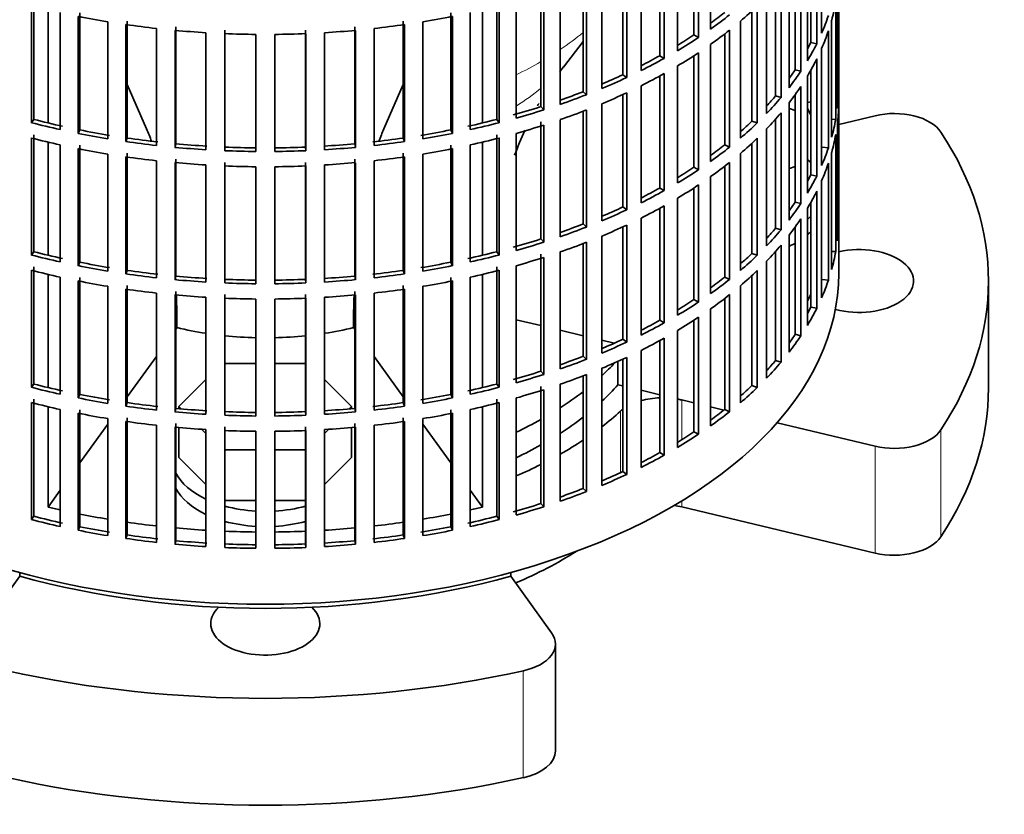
# Model space of a CAD drawing. Header units: millimetres. Extents: x 148 to 904, y -3609 to 2379.
# Tile 3 of 28: x 746 to 904, y -3601 to -3473. Entities that reach past the tile are written whole.
import ezdxf

# ---------------------------------------------------------------- set-up
doc = ezdxf.new("R2010")
doc.units = ezdxf.units.MM
for name, color, linetype in [('M5X8_UNI7687', 7, 'Continuous'), ('VSI134_ADATTATOR', 7, 'Continuous'), ('VSI134_FILTRO_A', 7, 'Continuous'), ('VSI134_SUPPORTO_', 7, 'Continuous')]:
    doc.layers.add(name, color=color, linetype=linetype)

# ---------------------------------------------------------------- blocks, each defined once
blk = doc.blocks.new('SE4')
at = {"layer": 'M5X8_UNI7687', "color": 7, "linetype": 'Continuous', "lineweight": 35}
blk.add_line((872.74, -3486.33), (872.2, -3486.43), dxfattribs=at)
at = {"layer": 'VSI134_ADATTATOR', "color": 7, "linetype": 'Continuous', "lineweight": 35}
for p, q in [((870.24, -3487.71), (869.31, -3487.4)), ((877.24, -3489.95), (883.06, -3488.56)), ((869.31, -3497.02), (870.24, -3496.71)), ((901.24, -3532.22), (901.24, -3515.08)), ((783.72, -3528.3), (778.77, -3528.3)), ((791.7, -3528.3), (786.75, -3528.3)), ((775.71, -3530.9), (771.38, -3535.23)), ((799.09, -3535.23), (794.76, -3530.9)), ((853.99, -3534.64), (852.04, -3534.17)), ((771.38, -3535.23), (771.75, -3535.6)), ((771.38, -3535.23), (771.38, -3535.57)), ((798.72, -3535.6), (799.09, -3535.23)), ((799.09, -3535.23), (799.09, -3535.57)), ((858.8, -3535.79), (856.68, -3535.28)), ((771.38, -3538.6), (771.38, -3543.39)), ((775.03, -3538.88), (775.71, -3539.56)), ((794.76, -3539.56), (795.44, -3538.88)), ((799.09, -3538.6), (799.09, -3543.39)), ((883.06, -3541.6), (867.33, -3537.83)), ((778.77, -3542.15), (783.72, -3542.15)), ((786.75, -3542.15), (791.7, -3542.15)), ((771.38, -3543.39), (775.71, -3547.72)), ((794.76, -3547.72), (799.09, -3543.39)), ((778.77, -3550.32), (783.72, -3550.32)), ((786.75, -3550.32), (791.7, -3550.32)), ((883.06, -3558.74), (852.04, -3551.32)), ((739.3, -3571.56), (745.85, -3562.44)), ((824.63, -3562.44), (831.17, -3571.56)), ((831.78, -3590.47), (831.78, -3573.32))]:
    blk.add_line(p, q, dxfattribs=at)
at = {"layer": 'VSI134_ADATTATOR', "color": 4, "linetype": 'Continuous', "lineweight": 9}
for p, q in [((852.04, -3534.17), (852.04, -3540.55)), ((842.22, -3535.97), (842.22, -3545.83)), ((893.6, -3538.98), (893.6, -3556.12)), ((883.06, -3541.6), (883.06, -3558.74)), ((852.04, -3550.38), (852.04, -3551.32)), ((826.63, -3594.78), (826.63, -3577.64))]:
    blk.add_line(p, q, dxfattribs=at)
at = {"layer": 'VSI134_ADATTATOR', "color": 7, "linetype": 'Continuous', "lineweight": 35}
for centre, major_axis, start_param, end_param in [((886.13, -3492.82), (8, 0), 0.364918, 1.963495), ((785.24, -3515.08), (-116, 0), 2.776675, 3.50651), ((859.74, -3500.38), (15, 0), 0.521345, 0.590756), ((859.74, -3500.38), (15, 0), -0.590756, -0.521345), ((859.74, -3502.83), (15, 0), -0.590756, -0.521345), ((859.74, -3502.83), (15, 0), -0.884183, -0.795584), ((880.49, -3515.08), (-8.75, 0), 1.122102, 5.092936), ((785.24, -3510.99), (63.5, 0), -0.554004, -0.48859), ((785.24, -3510.99), (63.5, 0), -0.730324, -0.638648), ((785.24, -3515.08), (-63.5, 0), -3.695596, -3.613113), ((785.24, -3532.22), (-116, 0), 2.776675, 3.141593), ((848.97, -3538.44), (-8, 0), 4.767108, 5.158), ((848.97, -3538.44), (-8, 0), 4.31969, 4.410413), ((785.24, -3515.08), (67.5, 0), -0.643452, -0.565747), ((848.97, -3538.44), (-8, 0), -0.648388, -0.565747), ((785.24, -3510.99), (63.5, 0), -0.884313, -0.800441), ((785.24, -3515.08), (-63.5, 0), -3.871917, -3.780241), ((886.13, -3537.33), (8, 0), 4.31969, 5.918268), ((785.24, -3515.08), (67.5, 0), -0.794261, -0.71465), ((785.24, -3515.08), (-63.5, 0), -4.025905, -3.942033), ((785.24, -3515.08), (67.5, 0), -0.93196, -0.856451), ((785.24, -3543.39), (15, 0), 3.436597, 4.024349), ((785.24, -3545.84), (15, 0), 3.436597, 4.024349), ((785.24, -3543.39), (15, 0), 4.266752, 4.611291), ((785.24, -3543.39), (15, 0), 4.813487, 5.158026), ((848.97, -3555.59), (-8, 0), 4.31969, 4.478119), ((785.24, -3545.84), (15, 0), 4.266752, 4.611291), ((785.24, -3545.84), (15, 0), 4.813487, 5.158026), ((886.13, -3554.47), (8, 0), 4.31969, 5.918268), ((785.24, -3532.22), (67.5, 0), -0.933211, -0.739599), ((785.24, -3570.07), (-8.75, 0), 0, 3.689392), ((785.24, -3570.07), (-8.75, 0), 5.735386, 6.283185), ((823.78, -3573.32), (-8, 0), 1.935714, 3.534292), ((785.24, -3515.08), (116, 0), 4.347471, 5.077307), ((823.78, -3590.47), (-8, 0), 1.935714, 3.141593), ((785.24, -3532.22), (-116, 0), 1.205879, 1.935714)]:
    blk.add_ellipse(centre, major_axis=major_axis, ratio=0.57735, start_param=start_param, end_param=end_param, dxfattribs=at)
at = {"layer": 'VSI134_FILTRO_A', "color": 7, "linetype": 'Continuous', "lineweight": 35}
for p, q in [((877.24, -3513.85), (877.24, -3349.74)), ((854.73, -3457.21), (854.73, -3475.99)), ((856.68, -3455.87), (856.68, -3474.65)), ((874.48, -3456.53), (874.48, -3475.31)), ((853.99, -3457.7), (853.99, -3475.6)), ((873.7, -3458.22), (873.7, -3477)), ((851.35, -3459.34), (851.35, -3478.12)), ((872.74, -3460.03), (872.74, -3476.83)), ((848.54, -3460.95), (848.54, -3478.93)), ((849.21, -3460.58), (849.21, -3479.35)), ((872.2, -3460.98), (872.2, -3479.75)), ((845.53, -3462.53), (845.53, -3481.3)), ((871.16, -3462.62), (871.16, -3481.4)), ((842.6, -3463.93), (842.6, -3481.97)), ((843.21, -3463.65), (843.21, -3482.43)), ((870.24, -3463.96), (870.24, -3481.18)), ((836.22, -3466.62), (836.22, -3484.7)), ((836.76, -3466.41), (836.76, -3485.19)), ((839.24, -3465.41), (839.24, -3484.19)), ((869.25, -3465.29), (869.25, -3484.06)), ((877.23, -3465.74), (877.23, -3484.51)), ((832.54, -3467.96), (832.54, -3486.74)), ((867.08, -3467.89), (867.08, -3485.38)), ((867.97, -3466.87), (867.97, -3485.65)), ((829.46, -3468.32), (829.46, -3487.1)), ((829.92, -3468.83), (829.92, -3487.61)), ((865.66, -3469.43), (865.66, -3488.21)), ((877.01, -3468.62), (877.01, -3487.4)), ((747.73, -3470.91), (747.73, -3489.69)), ((748.12, -3470.37), (748.12, -3489.15)), ((822.36, -3470.37), (822.36, -3489.15)), ((822.74, -3470.91), (822.74, -3489.69)), ((825.49, -3470.17), (825.49, -3488.95)), ((864.14, -3470.94), (864.14, -3489.72)), ((876.74, -3470.36), (876.74, -3489.14)), ((752.35, -3472.01), (752.35, -3490.79)), ((755.2, -3472.61), (755.2, -3491.39)), ((755.5, -3472.06), (755.5, -3490.84)), ((814.98, -3472.06), (814.98, -3490.84)), ((815.28, -3472.61), (815.28, -3491.39)), ((818.12, -3472.01), (818.12, -3490.79)), ((863.3, -3471.74), (863.3, -3489.41)), ((759.97, -3473.48), (759.97, -3492.26)), ((762.89, -3473.93), (762.89, -3492.71)), ((763.11, -3473.37), (763.11, -3492.14)), ((767.77, -3474.55), (767.77, -3493.33)), ((770.89, -3474.28), (770.89, -3493.06)), ((799.59, -3474.28), (799.59, -3493.06)), ((802.7, -3474.55), (802.7, -3493.33)), ((807.37, -3473.37), (807.37, -3492.14)), ((807.58, -3473.93), (807.58, -3492.71)), ((810.51, -3473.48), (810.51, -3492.26)), ((861.46, -3473.38), (861.46, -3492.16)), ((876.09, -3473.22), (876.09, -3492)), ((770.76, -3474.86), (770.76, -3493.64)), ((775.71, -3475.23), (775.71, -3494.01)), ((778.73, -3475.39), (778.73, -3494.17)), ((778.77, -3474.81), (778.77, -3493.59)), ((783.72, -3475.51), (783.72, -3494.29)), ((786.75, -3475.51), (786.75, -3494.29)), ((791.7, -3474.81), (791.7, -3493.59)), ((791.75, -3475.39), (791.75, -3494.17)), ((794.76, -3475.23), (794.76, -3494.01)), ((799.72, -3474.86), (799.72, -3493.64)), ((853.99, -3475.6), (854.73, -3475.99)), ((858.93, -3475.43), (858.93, -3493.24)), ((859.72, -3474.81), (859.72, -3493.59)), ((875.56, -3474.94), (875.56, -3493.72)), ((856.68, -3477.1), (856.68, -3495.88)), ((872.74, -3476.83), (873.7, -3477)), ((874.48, -3477.76), (874.48, -3496.54)), ((848.54, -3478.93), (849.21, -3479.35)), ((853.99, -3478.92), (853.99, -3496.83)), ((854.73, -3478.44), (854.73, -3497.22)), ((851.35, -3480.57), (851.35, -3499.35)), ((873.7, -3479.45), (873.7, -3498.23)), ((842.6, -3481.97), (843.21, -3482.43)), ((848.54, -3482.18), (848.54, -3500.16)), ((849.21, -3481.8), (849.21, -3500.58)), ((870.24, -3481.18), (871.16, -3481.4)), ((872.2, -3482.2), (872.2, -3500.98)), ((872.74, -3481.26), (872.74, -3498.06)), ((845.53, -3483.75), (845.53, -3502.53)), ((871.16, -3483.85), (871.16, -3502.63)), ((836.22, -3484.7), (836.76, -3485.19)), ((842.6, -3485.16), (842.6, -3503.2)), ((843.21, -3484.88), (843.21, -3503.66)), ((867.08, -3485.38), (867.97, -3485.65)), ((870.24, -3485.19), (870.24, -3502.41)), ((877.01, -3484.51), (877.23, -3484.51)), ((829.46, -3487.1), (829.92, -3487.61)), ((839.24, -3486.64), (839.24, -3505.41)), ((869.25, -3486.51), (869.25, -3505.29)), ((877.23, -3486.96), (877.23, -3505.74)), ((836.22, -3487.85), (836.22, -3505.93)), ((836.76, -3487.64), (836.76, -3506.42)), ((867.97, -3488.1), (867.97, -3506.88)), ((748.12, -3489.15), (747.73, -3489.69)), ((822.36, -3489.15), (822.74, -3489.69)), ((829.46, -3489.55), (829.46, -3508.33)), ((829.92, -3490.06), (829.92, -3508.84)), ((832.54, -3489.19), (832.54, -3507.97)), ((863.3, -3489.41), (864.14, -3489.72)), ((867.08, -3489.12), (867.08, -3506.61)), ((876.09, -3489.09), (876.74, -3489.14)), ((877.01, -3489.85), (877.01, -3508.63)), ((748.12, -3491.6), (748.12, -3510.38)), ((755.5, -3490.84), (755.2, -3491.39)), ((814.98, -3490.84), (815.28, -3491.39)), ((822.36, -3491.6), (822.36, -3510.38)), ((825.49, -3491.4), (825.49, -3510.18)), ((865.66, -3490.66), (865.66, -3509.44)), ((876.74, -3491.59), (876.74, -3510.37)), ((747.73, -3492.13), (747.73, -3510.91)), ((752.35, -3493.24), (752.35, -3512.02)), ((755.5, -3493.29), (755.5, -3512.07)), ((763.11, -3492.14), (762.89, -3492.71)), ((770.89, -3493.06), (770.76, -3493.64)), ((799.59, -3493.06), (799.72, -3493.64)), ((807.37, -3492.14), (807.58, -3492.71)), ((814.98, -3493.29), (814.98, -3512.07)), ((818.12, -3493.24), (818.12, -3512.02)), ((822.74, -3492.13), (822.74, -3510.91)), ((858.93, -3493.24), (859.72, -3493.59)), ((863.3, -3492.97), (863.3, -3510.64)), ((864.14, -3492.17), (864.14, -3510.95)), ((755.2, -3493.84), (755.2, -3512.62)), ((759.97, -3494.71), (759.97, -3513.48)), ((763.11, -3494.59), (763.11, -3513.37)), ((778.77, -3493.59), (778.73, -3494.17)), ((791.7, -3493.59), (791.75, -3494.17)), ((807.37, -3494.59), (807.37, -3513.37)), ((810.51, -3494.71), (810.51, -3513.48)), ((815.28, -3493.84), (815.28, -3512.62)), ((861.46, -3494.61), (861.46, -3513.39)), ((874.59, -3493.6), (875.56, -3493.72)), ((876.09, -3494.45), (876.09, -3513.23)), ((762.89, -3495.16), (762.89, -3513.94)), ((767.77, -3495.78), (767.77, -3514.56)), ((770.76, -3496.09), (770.76, -3514.87)), ((770.89, -3495.51), (770.89, -3514.29)), ((775.71, -3496.46), (775.71, -3515.24)), ((778.73, -3496.62), (778.73, -3515.39)), ((778.77, -3496.04), (778.77, -3514.82)), ((791.7, -3496.04), (791.7, -3514.82)), ((791.75, -3496.62), (791.75, -3515.39)), ((794.76, -3496.46), (794.76, -3515.24)), ((799.59, -3495.51), (799.59, -3514.29)), ((799.72, -3496.09), (799.72, -3514.87)), ((802.7, -3495.78), (802.7, -3514.56)), ((807.58, -3495.16), (807.58, -3513.94)), ((858.93, -3496.66), (858.93, -3514.47)), ((859.72, -3496.04), (859.72, -3514.82)), ((875.56, -3496.17), (875.56, -3514.95)), ((783.72, -3496.74), (783.72, -3515.52)), ((786.75, -3496.74), (786.75, -3515.52)), ((853.99, -3496.83), (854.73, -3497.22)), ((872.74, -3498.06), (873.7, -3498.23)), ((854.73, -3499.67), (854.73, -3518.45)), ((856.68, -3498.33), (856.68, -3517.11)), ((874.48, -3498.99), (874.48, -3517.77)), ((848.54, -3500.16), (849.21, -3500.58)), ((853.99, -3500.15), (853.99, -3518.06)), ((873.7, -3500.68), (873.7, -3519.46)), ((849.21, -3503.03), (849.21, -3521.81)), ((851.35, -3501.8), (851.35, -3520.58)), ((870.24, -3502.41), (871.16, -3502.63)), ((872.74, -3502.49), (872.74, -3519.29)), ((842.6, -3503.2), (843.21, -3503.66)), ((848.54, -3503.41), (848.54, -3521.39)), ((872.2, -3503.43), (872.2, -3522.21)), ((836.22, -3505.93), (836.76, -3506.42)), ((843.21, -3506.11), (843.21, -3524.89)), ((845.53, -3504.98), (845.53, -3523.76)), ((871.16, -3505.08), (871.16, -3523.86)), ((877.01, -3505.74), (877.23, -3505.74)), ((842.6, -3506.39), (842.6, -3524.43)), ((867.08, -3506.61), (867.97, -3506.88)), ((869.25, -3507.74), (869.25, -3526.52)), ((870.24, -3506.42), (870.24, -3523.63)), ((829.46, -3508.33), (829.92, -3508.84)), ((836.22, -3509.08), (836.22, -3527.16)), ((836.76, -3508.87), (836.76, -3527.65)), ((839.24, -3507.86), (839.24, -3526.64)), ((867.97, -3509.33), (867.97, -3528.11)), ((748.12, -3510.38), (747.73, -3510.91)), ((822.36, -3510.38), (822.74, -3510.91)), ((829.46, -3510.78), (829.46, -3529.56)), ((832.54, -3510.42), (832.54, -3529.2)), ((863.3, -3510.64), (864.14, -3510.95)), ((867.08, -3510.35), (867.08, -3527.84)), ((876.09, -3510.32), (876.74, -3510.37)), ((755.5, -3512.07), (755.2, -3512.62)), ((814.98, -3512.07), (815.28, -3512.62)), ((829.92, -3511.29), (829.92, -3530.07)), ((865.66, -3511.89), (865.66, -3530.67)), ((747.73, -3513.36), (747.73, -3532.14)), ((748.12, -3512.83), (748.12, -3531.61)), ((763.11, -3513.37), (762.89, -3513.94)), ((807.37, -3513.37), (807.58, -3513.94)), ((822.36, -3512.83), (822.36, -3531.61)), ((822.74, -3513.36), (822.74, -3532.14)), ((825.49, -3512.63), (825.49, -3531.4)), ((864.14, -3513.4), (864.14, -3532.18)), ((752.35, -3514.47), (752.35, -3533.25)), ((755.2, -3515.07), (755.2, -3533.85)), ((755.5, -3514.52), (755.5, -3533.29)), ((770.89, -3514.29), (770.76, -3514.87)), ((778.77, -3514.82), (778.73, -3515.39)), ((791.7, -3514.82), (791.75, -3515.39)), ((799.59, -3514.29), (799.72, -3514.87)), ((814.98, -3514.52), (814.98, -3533.29)), ((815.28, -3515.07), (815.28, -3533.85)), ((818.12, -3514.47), (818.12, -3533.25)), ((858.93, -3514.47), (859.72, -3514.82)), ((863.3, -3514.2), (863.3, -3531.87)), ((874.59, -3514.83), (875.56, -3514.95)), ((759.97, -3515.93), (759.97, -3534.71)), ((762.89, -3516.39), (762.89, -3535.17)), ((763.11, -3515.82), (763.11, -3534.6)), ((767.77, -3517.01), (767.77, -3535.79)), ((770.89, -3516.74), (770.89, -3535.52)), ((799.59, -3516.74), (799.59, -3535.52)), ((802.7, -3517.01), (802.7, -3535.79)), ((807.37, -3515.82), (807.37, -3534.6)), ((807.58, -3516.39), (807.58, -3535.17)), ((810.51, -3515.93), (810.51, -3534.71)), ((861.46, -3515.84), (861.46, -3534.62)), ((770.76, -3517.32), (770.76, -3536.09)), ((775.71, -3517.69), (775.71, -3536.47)), ((778.73, -3517.84), (778.73, -3536.62)), ((778.77, -3517.27), (778.77, -3536.05)), ((783.72, -3517.97), (783.72, -3536.75)), ((786.75, -3517.97), (786.75, -3536.75)), ((791.7, -3517.27), (791.7, -3536.05)), ((791.75, -3517.84), (791.75, -3536.62)), ((794.76, -3517.69), (794.76, -3536.47)), ((799.72, -3517.32), (799.72, -3536.09)), ((853.99, -3518.06), (854.73, -3518.45)), ((858.93, -3517.89), (858.93, -3535.7)), ((859.72, -3517.27), (859.72, -3536.05)), ((856.68, -3519.56), (856.68, -3538.34)), ((872.74, -3519.29), (873.7, -3519.46)), ((848.54, -3521.39), (849.21, -3521.81)), ((853.99, -3521.38), (853.99, -3539.29)), ((854.73, -3520.9), (854.73, -3539.68)), ((851.35, -3523.03), (851.35, -3541.81)), ((842.6, -3524.43), (843.21, -3524.89)), ((848.54, -3524.64), (848.54, -3542.62)), ((849.21, -3524.26), (849.21, -3543.04)), ((870.24, -3523.63), (871.16, -3523.86)), ((845.53, -3526.21), (845.53, -3544.99)), ((836.22, -3527.16), (836.76, -3527.65)), ((842.6, -3527.62), (842.6, -3545.66)), ((843.21, -3527.34), (843.21, -3546.12)), ((867.08, -3527.84), (867.97, -3528.11)), ((829.46, -3529.56), (829.92, -3530.07)), ((839.24, -3529.09), (839.24, -3547.87)), ((836.22, -3530.3), (836.22, -3548.39)), ((836.76, -3530.1), (836.76, -3548.88)), ((748.12, -3531.61), (747.73, -3532.14)), ((822.36, -3531.61), (822.74, -3532.14)), ((829.46, -3532.01), (829.46, -3550.79)), ((829.92, -3532.52), (829.92, -3551.3)), ((832.54, -3531.65), (832.54, -3550.43)), ((863.3, -3531.87), (864.14, -3532.18)), ((747.73, -3534.59), (747.73, -3553.37)), ((748.12, -3534.06), (748.12, -3552.84)), ((755.5, -3533.29), (755.2, -3533.85)), ((763.11, -3534.6), (762.89, -3535.17)), ((807.37, -3534.6), (807.58, -3535.17)), ((814.98, -3533.29), (815.28, -3533.85)), ((822.36, -3534.06), (822.36, -3552.84)), ((822.74, -3534.59), (822.74, -3553.37)), ((825.49, -3533.85), (825.49, -3552.63)), ((752.35, -3535.7), (752.35, -3554.48)), ((755.5, -3535.74), (755.5, -3554.52)), ((770.89, -3535.52), (770.76, -3536.09)), ((778.77, -3536.05), (778.73, -3536.62)), ((791.7, -3536.05), (791.75, -3536.62)), ((799.59, -3535.52), (799.72, -3536.09)), ((814.98, -3535.74), (814.98, -3554.52)), ((818.12, -3535.7), (818.12, -3554.48)), ((858.93, -3535.7), (859.72, -3536.05)), ((755.2, -3536.3), (755.2, -3555.07)), ((759.97, -3537.16), (759.97, -3555.94)), ((762.89, -3537.62), (762.89, -3556.4)), ((763.11, -3537.05), (763.11, -3555.83)), ((807.37, -3537.05), (807.37, -3555.83)), ((807.58, -3537.62), (807.58, -3556.4)), ((810.51, -3537.16), (810.51, -3555.94)), ((815.28, -3536.3), (815.28, -3555.07)), ((767.77, -3538.24), (767.77, -3557.02)), ((770.76, -3538.54), (770.76, -3557.32)), ((770.89, -3537.97), (770.89, -3556.75)), ((775.71, -3538.92), (775.71, -3557.7)), ((778.73, -3539.07), (778.73, -3557.85)), ((778.77, -3538.5), (778.77, -3557.28)), ((783.72, -3539.2), (783.72, -3557.98)), ((786.75, -3539.2), (786.75, -3557.98)), ((791.7, -3538.5), (791.7, -3557.28)), ((791.75, -3539.07), (791.75, -3557.85)), ((794.76, -3538.92), (794.76, -3557.7)), ((799.59, -3537.97), (799.59, -3556.75)), ((799.72, -3538.54), (799.72, -3557.32)), ((802.7, -3538.24), (802.7, -3557.02)), ((853.99, -3539.29), (854.73, -3539.68)), ((848.54, -3542.62), (849.21, -3543.04)), ((842.6, -3545.66), (843.21, -3546.12)), ((836.22, -3548.39), (836.76, -3548.88)), ((829.46, -3550.79), (829.92, -3551.3)), ((748.12, -3552.84), (747.73, -3553.37)), ((822.36, -3552.84), (822.74, -3553.37)), ((755.5, -3554.52), (755.2, -3555.07)), ((814.98, -3554.52), (815.28, -3555.07)), ((763.11, -3555.83), (762.89, -3556.4)), ((807.37, -3555.83), (807.58, -3556.4)), ((770.89, -3556.75), (770.76, -3557.32)), ((778.77, -3557.28), (778.73, -3557.85)), ((791.7, -3557.28), (791.75, -3557.85)), ((799.59, -3556.75), (799.72, -3557.32))]:
    blk.add_line(p, q, dxfattribs=at)
for centre, major_axis, start_param, end_param in [((785.24, -3443.63), (92, 0), -0.594409, -0.540055), ((785.24, -3464.86), (92, 0), -0.158077, -0.103722), ((785.24, -3422.4), (-92, 0), 1.238186, 1.292541), ((785.24, -3422.4), (92, 0), -1.292541, -1.238186), ((785.24, -3441.18), (91, 0), -0.668018, -0.627022), ((785.24, -3441.18), (92, 0), -0.681676, -0.627321), ((785.24, -3462.41), (92, 0), -0.245343, -0.190989), ((785.24, -3422.4), (-92, 0), 1.325453, 1.379807), ((785.24, -3422.4), (92, 0), -1.379807, -1.325453), ((785.24, -3422.4), (-92, 0), 1.412719, 1.467074), ((785.24, -3422.4), (-92, 0), 1.499986, 1.55434), ((785.24, -3422.4), (92, 0), 4.728845, 4.783199), ((785.24, -3422.4), (92, 0), -1.467074, -1.412719), ((785.24, -3441.18), (91, 0), -0.757518, -0.714289), ((785.24, -3441.18), (92, 0), -0.768942, -0.714588), ((785.24, -3443.63), (92, 0), -0.681676, -0.627321), ((785.24, -3464.86), (92, 0), -0.245343, -0.190989), ((785.24, -3462.41), (91, 0), -0.299174, -0.277957), ((785.24, -3462.41), (92, 0), -0.33261, -0.278255), ((785.24, -3441.18), (91, 0), -0.846635, -0.801555), ((785.24, -3443.63), (92, 0), -0.768942, -0.714588), ((785.24, -3441.18), (92, 0), -0.856209, -0.801854), ((785.24, -3464.86), (92, 0), -0.33261, -0.278255), ((785.24, -3441.18), (91, 0), -0.935485, -0.888822), ((785.24, -3441.18), (92, 0), -0.943475, -0.889121), ((785.24, -3443.63), (92, 0), -0.856209, -0.801854), ((785.24, -3462.41), (91, 0), -0.394539, -0.365223), ((785.24, -3462.41), (92, 0), -0.419876, -0.365522), ((785.24, -3464.86), (92, 0), -0.419876, -0.365522), ((785.24, -3441.18), (91, 0), -1.024141, -0.976088), ((785.24, -3441.18), (92, 0), -1.030742, -0.976387), ((785.24, -3443.63), (92, 0), -0.943475, -0.889121), ((785.24, -3462.41), (91, 0), -0.486998, -0.45249), ((785.24, -3462.41), (92, 0), -0.507143, -0.452788), ((785.24, -3483.64), (92, 0), 6.212375, 6.266729), ((785.24, -3441.18), (91, 0), -1.118307, -1.063355), ((785.24, -3486.09), (92, 0), 6.212375, 6.266729), ((785.24, -3441.18), (92, 0), -1.118008, -1.063654), ((785.24, -3443.63), (92, 0), -1.030742, -0.976387), ((785.24, -3464.86), (92, 0), -0.507143, -0.452788), ((785.24, -3441.18), (-92, 0), 1.15092, 1.205275), ((785.24, -3441.18), (-91, 0), 1.150621, 1.205573), ((785.24, -3441.18), (91, 0), -1.205573, -1.150621), ((785.24, -3441.18), (92, 0), -1.205275, -1.15092), ((785.24, -3443.63), (92, 0), -1.118008, -1.063654), ((785.24, -3462.41), (91, 0), -0.577951, -0.539756), ((785.24, -3462.41), (92, 0), -0.594409, -0.540055), ((785.24, -3483.64), (92, 0), -0.158077, -0.103722), ((785.24, -3441.18), (-92, 0), 1.238186, 1.292541), ((785.24, -3441.18), (-91, 0), 1.237888, 1.29284), ((785.24, -3441.18), (91, 0), -1.29284, -1.237888), ((785.24, -3441.18), (92, 0), -1.292541, -1.238186), ((785.24, -3486.09), (92, 0), -0.158077, -0.103722), ((785.24, -3443.63), (-92, 0), 1.15092, 1.205275), ((785.24, -3441.18), (-92, 0), 1.325453, 1.379807), ((785.24, -3441.18), (-91, 0), 1.325154, 1.380106), ((785.24, -3441.18), (-91, 0), 1.412421, 1.467373), ((785.24, -3441.18), (91, 0), -1.467373, -1.412421), ((785.24, -3441.18), (91, 0), -1.380106, -1.325154), ((785.24, -3441.18), (92, 0), -1.379807, -1.325453), ((785.24, -3443.63), (92, 0), -1.205275, -1.15092), ((785.24, -3462.41), (91, 0), -0.668018, -0.627022), ((785.24, -3464.86), (92, 0), -0.594409, -0.540055), ((785.24, -3443.63), (-92, 0), 1.238186, 1.292541), ((785.24, -3441.18), (-92, 0), 1.412719, 1.467074), ((785.24, -3441.18), (-92, 0), 1.499986, 1.55434), ((785.24, -3441.18), (-91, 0), 1.499687, 1.554639), ((785.24, -3441.18), (91, 0), 4.728546, 4.783498), ((785.24, -3441.18), (92, 0), 4.728845, 4.783199), ((785.24, -3441.18), (92, 0), -1.467074, -1.412719), ((785.24, -3443.63), (92, 0), -1.292541, -1.238186), ((785.24, -3462.41), (92, 0), -0.681676, -0.627321), ((785.24, -3483.64), (92, 0), -0.245343, -0.190989), ((785.24, -3443.63), (-92, 0), 1.325453, 1.379807), ((785.24, -3443.63), (-92, 0), 1.412719, 1.467074), ((785.24, -3443.63), (-92, 0), 1.499986, 1.55434), ((785.24, -3443.63), (92, 0), 4.728845, 4.783199), ((785.24, -3443.63), (92, 0), -1.467074, -1.412719), ((785.24, -3443.63), (92, 0), -1.379807, -1.325453), ((785.24, -3464.86), (92, 0), -0.681676, -0.627321), ((785.24, -3486.09), (92, 0), -0.245343, -0.190989), ((785.24, -3462.41), (91, 0), -0.757518, -0.714289), ((785.24, -3462.41), (92, 0), -0.768942, -0.714588), ((785.24, -3483.64), (91, 0), -0.299174, -0.277957), ((785.24, -3483.64), (92, 0), -0.33261, -0.278255), ((785.24, -3464.86), (92, 0), -0.768942, -0.714588), ((785.24, -3462.41), (91, 0), -0.846635, -0.801555), ((785.24, -3462.41), (92, 0), -0.856209, -0.801854), ((785.24, -3486.09), (92, 0), -0.33261, -0.278255), ((785.24, -3464.86), (92, 0), -0.856209, -0.801854), ((785.24, -3483.64), (91, 0), -0.394539, -0.365223), ((785.24, -3483.64), (92, 0), -0.419876, -0.365522), ((785.24, -3462.41), (91, 0), -0.935485, -0.888822), ((785.24, -3462.41), (92, 0), -0.943475, -0.889121), ((785.24, -3462.41), (91, 0), -1.024141, -0.976088), ((785.24, -3464.86), (92, 0), -0.943475, -0.889121), ((785.24, -3486.09), (92, 0), -0.419876, -0.365522), ((785.24, -3504.87), (92, 0), 6.212375, 6.266729), ((785.24, -3462.41), (92, 0), -1.030742, -0.976387), ((785.24, -3483.64), (91, 0), -0.486998, -0.45249), ((785.24, -3483.64), (92, 0), -0.507143, -0.452788), ((785.24, -3462.41), (91, 0), -1.118307, -1.063355), ((785.24, -3462.41), (92, 0), -1.118008, -1.063654), ((785.24, -3464.86), (92, 0), -1.030742, -0.976387), ((785.24, -3486.09), (92, 0), -0.507143, -0.452788), ((785.24, -3462.41), (-92, 0), 1.15092, 1.205275), ((785.24, -3462.41), (-91, 0), 1.150621, 1.205573), ((785.24, -3462.41), (91, 0), -1.205573, -1.150621), ((785.24, -3462.41), (92, 0), -1.205275, -1.15092), ((785.24, -3483.64), (91, 0), -0.577951, -0.539756), ((785.24, -3504.87), (92, 0), -0.158077, -0.103722), ((785.24, -3462.41), (-91, 0), 1.237888, 1.29284), ((785.24, -3462.41), (91, 0), -1.29284, -1.237888), ((785.24, -3464.86), (92, 0), -1.118008, -1.063654), ((785.24, -3483.64), (92, 0), -0.594409, -0.540055), ((785.24, -3513.85), (-92, 0), 0, 3.141593), ((785.24, -3464.86), (-92, 0), 1.15092, 1.205275), ((785.24, -3462.41), (-92, 0), 1.238186, 1.292541), ((785.24, -3462.41), (-92, 0), 1.325453, 1.379807), ((785.24, -3462.41), (-91, 0), 1.325154, 1.380106), ((785.24, -3462.41), (91, 0), -1.380106, -1.325154), ((785.24, -3462.41), (92, 0), -1.379807, -1.325453), ((785.24, -3462.41), (92, 0), -1.292541, -1.238186), ((785.24, -3464.86), (92, 0), -1.205275, -1.15092), ((785.24, -3486.09), (92, 0), -0.594409, -0.540055), ((785.24, -3464.86), (-92, 0), 1.238186, 1.292541), ((785.24, -3462.41), (-92, 0), 1.412719, 1.467074), ((785.24, -3462.41), (-91, 0), 1.412421, 1.467373), ((785.24, -3462.41), (-92, 0), 1.499986, 1.55434), ((785.24, -3462.41), (-91, 0), 1.499687, 1.554639), ((785.24, -3462.41), (91, 0), 4.728546, 4.783498), ((785.24, -3462.41), (92, 0), 4.728845, 4.783199), ((785.24, -3462.41), (91, 0), -1.467373, -1.412421), ((785.24, -3462.41), (92, 0), -1.467074, -1.412719), ((785.24, -3464.86), (92, 0), -1.292541, -1.238186), ((785.24, -3483.64), (91, 0), -0.668018, -0.627022), ((785.24, -3483.64), (92, 0), -0.681676, -0.627321), ((785.24, -3504.87), (92, 0), -0.245343, -0.190989), ((785.24, -3464.86), (-92, 0), 1.325453, 1.379807), ((785.24, -3464.86), (92, 0), -1.379807, -1.325453), ((785.24, -3464.86), (-92, 0), 1.412719, 1.467074), ((785.24, -3464.86), (-92, 0), 1.499986, 1.55434), ((785.24, -3464.86), (92, 0), 4.728845, 4.783199), ((785.24, -3464.86), (92, 0), -1.467074, -1.412719), ((785.24, -3483.64), (91, 0), -0.757518, -0.714289), ((785.24, -3483.64), (92, 0), -0.768942, -0.714588), ((785.24, -3486.09), (92, 0), -0.681676, -0.627321), ((785.24, -3504.87), (91, 0), -0.299174, -0.277957), ((785.24, -3504.87), (92, 0), -0.33261, -0.278255), ((785.24, -3483.64), (91, 0), -0.846635, -0.801555), ((785.24, -3483.64), (92, 0), -0.856209, -0.801854), ((785.24, -3486.09), (92, 0), -0.768942, -0.714588), ((785.24, -3483.64), (91, 0), -0.935485, -0.888822), ((785.24, -3483.64), (92, 0), -0.943475, -0.889121), ((785.24, -3486.09), (92, 0), -0.856209, -0.801854), ((785.24, -3504.87), (91, 0), -0.394539, -0.365223), ((785.24, -3504.87), (92, 0), -0.419876, -0.365522), ((785.24, -3483.64), (91, 0), -1.024141, -0.976088), ((785.24, -3483.64), (92, 0), -1.030742, -0.976387), ((785.24, -3486.09), (92, 0), -0.943475, -0.889121), ((785.24, -3504.87), (91, 0), -0.486998, -0.45249), ((785.24, -3504.87), (92, 0), -0.507143, -0.452788), ((785.24, -3483.64), (91, 0), -1.118307, -1.063355), ((785.24, -3483.64), (92, 0), -1.118008, -1.063654), ((785.24, -3486.09), (92, 0), -1.030742, -0.976387), ((785.24, -3483.64), (-92, 0), 1.15092, 1.205275), ((785.24, -3483.64), (-91, 0), 1.150621, 1.205573), ((785.24, -3483.64), (91, 0), -1.205573, -1.150621), ((785.24, -3483.64), (92, 0), -1.205275, -1.15092), ((785.24, -3486.09), (92, 0), -1.118008, -1.063654), ((785.24, -3504.87), (91, 0), -0.577951, -0.539756), ((785.24, -3504.87), (92, 0), -0.594409, -0.540055), ((785.24, -3486.09), (-92, 0), 1.15092, 1.205275), ((785.24, -3483.64), (-92, 0), 1.238186, 1.292541), ((785.24, -3483.64), (-91, 0), 1.237888, 1.29284), ((785.24, -3483.64), (-91, 0), 1.325154, 1.380106), ((785.24, -3483.64), (91, 0), -1.380106, -1.325154), ((785.24, -3483.64), (91, 0), -1.29284, -1.237888), ((785.24, -3483.64), (92, 0), -1.292541, -1.238186), ((785.24, -3486.09), (92, 0), -1.205275, -1.15092), ((785.24, -3483.64), (-92, 0), 1.325453, 1.379807), ((785.24, -3483.64), (-92, 0), 1.412719, 1.467074), ((785.24, -3483.64), (-91, 0), 1.412421, 1.467373), ((785.24, -3483.64), (-91, 0), 1.499687, 1.554639), ((785.24, -3483.64), (91, 0), 4.728546, 4.783498), ((785.24, -3483.64), (91, 0), -1.467373, -1.412421), ((785.24, -3483.64), (92, 0), -1.467074, -1.412719), ((785.24, -3483.64), (92, 0), -1.379807, -1.325453), ((785.24, -3504.87), (91, 0), -0.668018, -0.627022), ((785.24, -3504.87), (92, 0), -0.681676, -0.627321), ((785.24, -3486.09), (-92, 0), 1.238186, 1.292541), ((785.24, -3486.09), (-92, 0), 1.325453, 1.379807), ((785.24, -3483.64), (-92, 0), 1.499986, 1.55434), ((785.24, -3483.64), (92, 0), 4.728845, 4.783199), ((785.24, -3486.09), (92, 0), -1.379807, -1.325453), ((785.24, -3486.09), (92, 0), -1.292541, -1.238186), ((785.24, -3486.09), (-92, 0), 1.412719, 1.467074), ((785.24, -3486.09), (-92, 0), 1.499986, 1.55434), ((785.24, -3486.09), (92, 0), 4.728845, 4.783199), ((785.24, -3486.09), (92, 0), -1.467074, -1.412719), ((785.24, -3504.87), (91, 0), -0.757518, -0.714289), ((785.24, -3504.87), (92, 0), -0.768942, -0.714588), ((785.24, -3504.87), (91, 0), -0.846635, -0.801555), ((785.24, -3504.87), (92, 0), -0.856209, -0.801854), ((785.24, -3504.87), (91, 0), -0.935485, -0.888822), ((785.24, -3504.87), (92, 0), -0.943475, -0.889121), ((785.24, -3504.87), (91, 0), -1.024141, -0.976088), ((785.24, -3504.87), (92, 0), -1.030742, -0.976387), ((785.24, -3504.87), (91, 0), -1.118307, -1.063355), ((785.24, -3504.87), (92, 0), -1.118008, -1.063654), ((785.24, -3504.87), (-92, 0), 1.15092, 1.205275), ((785.24, -3504.87), (-91, 0), 1.150621, 1.205573), ((785.24, -3504.87), (91, 0), -1.205573, -1.150621), ((785.24, -3504.87), (92, 0), -1.205275, -1.15092), ((785.24, -3504.87), (-92, 0), 1.238186, 1.292541), ((785.24, -3504.87), (-91, 0), 1.237888, 1.29284), ((785.24, -3504.87), (91, 0), -1.29284, -1.237888), ((785.24, -3504.87), (92, 0), -1.292541, -1.238186), ((785.24, -3504.87), (-92, 0), 1.325453, 1.379807), ((785.24, -3504.87), (-91, 0), 1.325154, 1.380106), ((785.24, -3504.87), (91, 0), -1.380106, -1.325154), ((785.24, -3504.87), (92, 0), -1.379807, -1.325453), ((785.24, -3504.87), (-92, 0), 1.412719, 1.467074), ((785.24, -3504.87), (-91, 0), 1.412421, 1.467373), ((785.24, -3504.87), (-92, 0), 1.499986, 1.55434), ((785.24, -3504.87), (-91, 0), 1.499687, 1.554639), ((785.24, -3504.87), (91, 0), 4.728546, 4.783498), ((785.24, -3504.87), (92, 0), 4.728845, 4.783199), ((785.24, -3504.87), (91, 0), -1.467373, -1.412421), ((785.24, -3504.87), (92, 0), -1.467074, -1.412719)]:
    blk.add_ellipse(centre, major_axis=major_axis, ratio=0.57735, start_param=start_param, end_param=end_param, dxfattribs=at)
at = {"layer": 'VSI134_SUPPORTO_', "color": 7, "linetype": 'Continuous', "lineweight": 35}
for p, q in [((750.41, -3489.72), (750.41, -3471.57)), ((820.06, -3471.57), (820.06, -3489.72)), ((833.05, -3480.74), (836.22, -3476.66)), ((766.21, -3490.66), (763.11, -3483.53)), ((804.27, -3490.66), (807.37, -3483.53)), ((750.41, -3510.95), (750.41, -3492.8)), ((820.06, -3492.8), (820.06, -3510.95)), ((750.41, -3532.18), (750.41, -3514.03)), ((820.06, -3514.03), (820.06, -3532.18)), ((825.49, -3521.29), (829.46, -3522.24)), ((770.89, -3522.83), (771.08, -3522.56)), ((799.4, -3522.56), (799.59, -3522.83)), ((832.54, -3522.98), (836.22, -3523.86)), ((839.24, -3524.58), (841.23, -3525.06)), ((763.11, -3533.67), (767.77, -3527.17)), ((802.7, -3527.17), (807.37, -3533.67)), ((841.81, -3531.73), (841.81, -3527.98)), ((842.6, -3531.92), (841.81, -3531.73)), ((848.54, -3533.34), (845.53, -3532.62)), ((853.99, -3534.64), (851.35, -3534.01)), ((750.41, -3551.37), (750.41, -3535.25)), ((820.06, -3535.25), (820.06, -3551.37)), ((858.8, -3535.79), (856.68, -3535.28)), ((755.5, -3544.28), (759.97, -3538.05)), ((810.51, -3538.05), (814.98, -3544.28)), ((750.41, -3551.37), (752.35, -3548.66)), ((818.12, -3548.66), (820.06, -3551.37)), ((745.85, -3561.85), (745.85, -3562.44)), ((824.63, -3562.44), (824.63, -3561.85))]:
    blk.add_line(p, q, dxfattribs=at)
for start, end in [(142.5852, 143.6304), (149.9815, 150.458), (155.0988, 159.649)]:
    blk.add_arc((876.33, -3513.84), 54.49, start, end, dxfattribs=at)
at = {"layer": 'VSI134_SUPPORTO_', "color": 4, "linetype": 'Continuous', "lineweight": 9}
for centre, major_axis, start_param, end_param in [((785.24, -3454.56), (62.27, 0), -0.708032, -0.611601), ((785.24, -3454.56), (62.27, 0), -0.86805, -0.78113), ((785.24, -3466.18), (54.06, 0), -0.505195, -0.485325), ((785.24, -3466.18), (54.06, 0), -0.730964, -0.61282)]:
    blk.add_ellipse(centre, major_axis=major_axis, ratio=0.57735, start_param=start_param, end_param=end_param, dxfattribs=at)
at = {"layer": 'VSI134_SUPPORTO_', "color": 7, "linetype": 'Continuous', "lineweight": 35}
for centre, major_axis, ratio, start_param, end_param in [((785.24, -3502.83), (-91, 0), 0.57735, 3.419549, 3.440767), ((734.72, -3573.33), (22.1, 92.39), 0.31246, -0.439518, -0.393934), ((835.75, -3573.33), (-22.1, 92.39), 0.31246, 0.393934, 0.439518), ((785.24, -3502.83), (-91, 0), 0.57735, -3.440767, -3.419549), ((734.72, -3573.33), (22.1, 92.39), 0.31246, -0.916318, -0.847251), ((835.75, -3573.33), (-22.1, 92.39), 0.31246, 0.847251, 0.916318), ((785.24, -3502.83), (37, 0), 0.57735, 4.31969, 4.452015), ((785.24, -3502.83), (37, 0), 0.57735, -1.310423, -1.178097), ((785.24, -3502.83), (37, 0), 0.57735, 4.536745, 4.671462), ((785.24, -3502.83), (37, 0), 0.57735, 4.753316, 4.888033), ((785.24, -3502.83), (91, 0), 0.57735, 4.31969, 4.342658), ((785.24, -3502.83), (91, 0), 0.57735, -1.201065, -1.178097), ((785.24, -3502.83), (91, 0), 0.57735, 4.37948, 4.430993), ((785.24, -3502.83), (91, 0), 0.57735, -1.2894, -1.237888), ((785.24, -3502.83), (91, 0), 0.57735, 4.466747, 4.519275), ((785.24, -3502.83), (91, 0), 0.57735, 4.554013, 4.607523), ((785.24, -3502.83), (91, 0), 0.57735, -1.46593, -1.412421), ((785.24, -3502.83), (91, 0), 0.57735, -1.377682, -1.325154), ((785.24, -3502.83), (91, 0), 0.57735, 4.64128, 4.695752), ((785.24, -3502.83), (91, 0), 0.57735, 4.729026, 4.783498), ((785.24, -3515.08), (-91, 0), 0.57735, 1.123125, 2.018468)]:
    blk.add_ellipse(centre, major_axis=major_axis, ratio=ratio, start_param=start_param, end_param=end_param, dxfattribs=at)

msp = doc.modelspace()

# ---------------------------------------------------------------- block references
msp.add_blockref('SE4', (0, 0))

doc.saveas('drawing.dxf')
